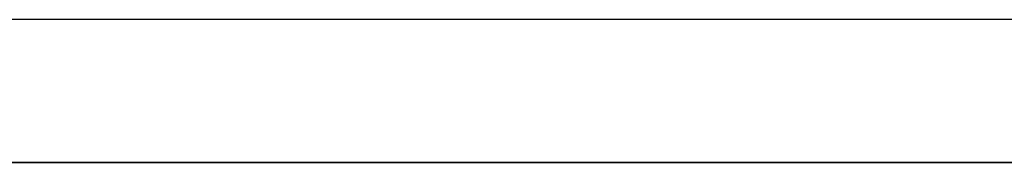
# Model space of a CAD drawing. Header units: millimetres. Extents: x -243 to 243, y -86 to 92.
# Tile 24 of 79: x -80.279 to -74.118, y 33.857 to 34.753. Entities that reach past the tile are written whole.
import ezdxf

# ---------------------------------------------------------------- set-up
doc = ezdxf.new("R2010")
doc.units = ezdxf.units.MM
doc.layers.add('MAIN-1', color=7, linetype='Continuous')

msp = doc.modelspace()

# ---------------------------------------------------------------- linework, layer by layer
at = {"layer": 'MAIN-1'}
for p, q in [((129.1476, 34.7525), (-129.1476, 34.7525)), ((129.1476, 34.7525), (-129.1476, 34.7525)), ((-64.5366, 34.7525), (-86.278, 34.7525)), ((-64.5366, 34.7525), (-86.278, 34.7525)), ((-129.777, 33.8575), (129.777, 33.8575)), ((129.777, 33.8575), (-129.777, 33.8575)), ((128.5498, 33.8575), (-128.5498, 33.8575)), ((-128.5498, 33.8575), (128.5498, 33.8575)), ((-87.173, 33.8575), (-65.2523, 33.8575)), ((-65.2523, 33.8575), (-87.173, 33.8575)), ((-63.9065, 33.8575), (-85.383, 33.8575)), ((-85.383, 33.8575), (-63.9065, 33.8575))]:
    msp.add_line(p, q, dxfattribs=at)

doc.saveas('drawing.dxf')
